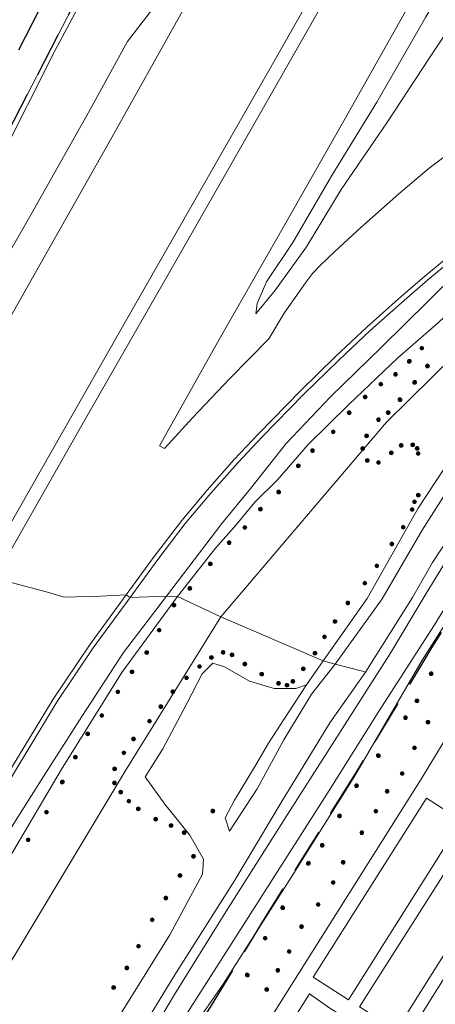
# Model space of a CAD drawing. Header units: metres. Extents: x 89872 to 94585, y 463299 to 469000.
# Tile 25 of 230: x 90907 to 90966, y 464315 to 464456. Entities that reach past the tile are written whole.
import ezdxf

# ---------------------------------------------------------------- set-up
doc = ezdxf.new("R2010")
doc.units = ezdxf.units.M
doc.linetypes.add('HIDDEN', pattern=[9.525, 6.35, -3.175])
doc.layers.get('0').update_dxf_attribs({"linetype": 'CONTINUOUS'})
for name, color, linetype, lineweight in [('B-WE-GR-BEPLANTING_CULTUUR-G', 251, 'CONTINUOUS', 13), ('B-WE-GR-BOOM-S', 251, 'CONTINUOUS', 13), ('B-WE-OG-TOPOGRAFIE_WATER-GV', 251, 'CONTINUOUS', 13), ('B-WE-VH-VERHARDING-GV', 251, 'CONTINUOUS', 13), ('Percelen', 10, 'HIDDEN', 25)]:
    doc.layers.add(name, color=color, linetype=linetype, lineweight=lineweight)

# ---------------------------------------------------------------- blocks, each defined once
blk = doc.blocks.new('Q_BOOM')
for radius in [0.27, 0.18, 0.09]:
    blk.add_circle((0, 0), radius)

msp = doc.modelspace()

# ---------------------------------------------------------------- linework, layer by layer
at = {"layer": 'B-WE-GR-BEPLANTING_CULTUUR-G'}
for p, q in [((90929.47, 464373.43), (90927.87, 464373.49)), ((90929.47, 464373.43), (90935.66, 464370.54)), ((90935.66, 464370.54), (90950.23, 464364.25)), ((90947.86, 464360.85), (90950.23, 464364.25)), ((90951.94, 464363.79), (90950.23, 464364.25))]:
    msp.add_line(p, q, dxfattribs=at)
for points in [[(90929.47, 464373.43), (90934.88, 464380.32), (90937.83, 464383.63), (90940.48, 464386.87), (90943.71, 464390.05), (90948.11, 464395.09), (90953.89, 464400.8), (90960.89, 464407.43), (90966.71, 464412.5), (90971.72, 464417.17), (90977.32, 464421.14), (90982.06, 464425.34), (90986.38, 464429.15), (90991.79, 464433.37), (90997.75, 464437.32), (91003.29, 464439.63), (91008.91, 464442.84), (91016.13, 464446.5), (91022.1, 464448.76), (91026.85, 464451.29), (91033.61, 464454.82), (91039.48, 464457.96), (91040.08, 464455.86)], [(91007.59, 464437.67), (91006.92, 464434.48), (91004.69, 464432.19), (91000.84, 464428.91), (90995.96, 464424.74), (90990.81, 464419.83), (90987.08, 464415.97), (90981.94, 464409.3), (90976.75, 464402.15), (90971.26, 464393.73), (90964.38, 464382.88), (90958.65, 464373.1), (90951.94, 464363.79)], [(90935.66, 464370.54), (90959.26, 464398.28), (90972.35, 464411.14), (90982.73, 464420.59), (90995, 464429.1)], [(90950.23, 464364.25), (90956.53, 464373.14), (90963.78, 464386.01), (90969.94, 464395.35), (90975.07, 464403.96), (90979.16, 464410), (90982.87, 464414.3), (90987.75, 464419.4), (90990.18, 464421.99)], [(91016.8, 464367.07), (90998.65, 464393.56), (90994.84, 464403.73), (90993.98, 464406.33), (90993.48, 464406.61), (90992.9, 464406.65), (90992.48, 464406.51), (90991.85, 464405.97), (90983.12, 464393.28), (90971.62, 464375.68), (90964.37, 464364.35), (90954.74, 464347.86), (90946.05, 464334), (90935.95, 464318.18), (90927.14, 464305.44)], [(90858.92, 464226.53), (90855.26, 464225.71), (90853.09, 464226.3), (90850.81, 464228.14), (90848.48, 464231.03), (90847.56, 464233.68), (90848.27, 464237.01), (90849.29, 464240.12), (90852.75, 464246.56), (90859.64, 464257.35), (90866.92, 464270.39), (90875.2, 464284.54), (90882.41, 464296.82), (90889.45, 464308.38), (90895.68, 464319.65), (90905.5, 464336.25), (90912.85, 464348.74), (90921.53, 464362.59), (90929.47, 464373.43)], [(90858.92, 464226.53), (90861, 464233.64), (90863.4, 464243.74), (90869.81, 464259.92), (90889.74, 464294.97), (90922.15, 464348.76), (90935.66, 464370.54)], [(90947.86, 464360.85), (90946.34, 464360.31), (90943.26, 464360.33), (90939.75, 464361.34), (90936.15, 464363.41), (90934.51, 464363.94), (90932.98, 464362.4), (90930.77, 464358.18), (90927.38, 464351.72), (90924.82, 464347.74), (90927.63, 464343.85), (90931.23, 464339.43), (90933.16, 464335.98), (90933, 464333.87), (90928.36, 464325.23), (90920.48, 464312.54)], [(90951.94, 464363.79), (90948.56, 464359.51), (90944.65, 464353.01), (90940.8, 464346.03), (90936.87, 464339.96), (90936.25, 464341.86), (90937.57, 464344.41), (90940.46, 464349.12), (90942.44, 464352.54), (90945.23, 464356.83), (90947.86, 464360.85)], [(90951.94, 464363.79), (90955.87, 464362.77), (90956.29, 464362.66)]]:
    msp.add_lwpolyline(points, dxfattribs=at)
at = {"layer": 'B-WE-OG-TOPOGRAFIE_WATER-GV'}
for points in [[(90924.5, 464309.09), (90929.01, 464316.69), (90936.09, 464328.1), (90944.83, 464341.82), (90957.89, 464362.3), (90959.76, 464365.2), (90964.8, 464373.62), (90970.98, 464383.72), (90977.37, 464393.88), (90982.86, 464402.1), (90989.68, 464411.21), (90995.2, 464417.82), (91000.56, 464423.12), (91007.94, 464428.87), (91014.74, 464434.47), (91023.21, 464440.41), (91033.27, 464447.23), (91042.67, 464452.74), (91052.57, 464458), (91061.49, 464462.2), (91072.81, 464467.37), (91082.83, 464471.56), (91093.41, 464476.01)], [(91017.45, 464438), (91016.5, 464437.32), (91009.41, 464431.93), (91002.52, 464426.32), (90997.43, 464421.7), (90996.62, 464420.97), (90991.24, 464415.43), (90986.88, 464410.16), (90981.29, 464402.7), (90977.11, 464396.29), (90971.31, 464386.57), (90965.83, 464378.26), (90963.01, 464373.29), (90956.29, 464362.66)], [(90996.11, 464409.02), (90994.76, 464410.97), (90993.55, 464411), (90992.92, 464410.72), (90992.12, 464409.95), (90984.14, 464397.97), (90978.13, 464388.72), (90972.82, 464380.33), (90966.11, 464369.4), (90958.12, 464356.98), (90951.08, 464345.78), (90924.14, 464303.53), (90923.9, 464302.89), (90923.89, 464302.31), (90924.01, 464301.57), (90924.25, 464300.92), (90924.95, 464299.94)], [(90956.29, 464362.66), (90951.2, 464355.4), (90944.27, 464344.05), (90937.65, 464333.01), (90929.08, 464319.52), (90923.03, 464309.64), (90919.88, 464303.93)]]:
    msp.add_lwpolyline(points, dxfattribs=at)
at = {"layer": 'B-WE-VH-VERHARDING-GV'}
for p, q in [((90904.45, 464438.05), (90928.95, 464485.49)), ((90922.13, 464373.67), (90922.68, 464373.27)), ((90922.68, 464373.27), (90927.87, 464373.49)), ((90964.98, 464344.7), (90948.81, 464319.18))]:
    msp.add_line(p, q, dxfattribs=at)
for points in [[(90883.13, 464381.45), (90891.24, 464396.56), (90900.42, 464413.74), (90908.53, 464427.8), (90916.73, 464442.39), (90922.34, 464452.52), (90926.46, 464457.91), (90931.92, 464467.01), (90936.83, 464476.39), (90942.37, 464485.89), (90950.41, 464499.46), (90960.28, 464517.25), (90967.34, 464530.5), (90976.57, 464548.18), (90984.1, 464562.41), (90989.25, 464571.65), (90991.64, 464576.2), (90993.17, 464577.78)], [(90973.32, 464569.58), (90970.49, 464564.11), (90965.32, 464554.83), (90957.95, 464540.09), (90950.32, 464524.84), (90943.35, 464511.94), (90936.92, 464499.02), (90929.15, 464484.38), (90920.46, 464467.12), (90911.93, 464451.21), (90904.03, 464435.61), (90892.86, 464414.35), (90882.74, 464394.8), (90876.87, 464383.42)], [(91010.22, 464539.43), (91003.62, 464526.84), (90995.92, 464512.67), (90988.21, 464498.84), (90980.85, 464484.42), (90973.1, 464470.1), (90964.86, 464455.94), (90957.91, 464443.86), (90951.47, 464433.42), (90945.92, 464423.9), (90942.14, 464418.29), (90940.81, 464415.2), (90940.62, 464413.7), (90943.44, 464417.11), (90947.86, 464423.24), (90952.81, 464431.43), (90959.34, 464440.94), (90965.5, 464450.35), (90974.35, 464463.66), (90983.51, 464480.66), (90991.92, 464495.59), (91000.91, 464510.75), (91008.17, 464522.67), (91018.52, 464538.44)], [(91085.57, 464486.94), (91079.54, 464483.15), (91074.13, 464480.08), (91066.8, 464475.5), (91060.64, 464471.95), (91053.92, 464468.1), (91046.93, 464463.87), (91038.35, 464459.64), (91030.51, 464455.86), (91024.87, 464452.85), (91016.59, 464449.14), (91009.3, 464445.36), (91003.24, 464441.91), (90996.11, 464438.53), (90986.69, 464432.87), (90977.38, 464425.93), (90969.67, 464419.88), (90965.18, 464415.45), (90958.57, 464408.97), (90951.28, 464401.9), (90944.96, 464395.21), (90939.93, 464388.89), (90935.77, 464383.81), (90927.87, 464373.49)], [(90901.41, 464376.59), (90905.33, 464383.33), (90922.41, 464413.27), (90942.83, 464448.98), (90959.1, 464477.63)], [(90960.98, 464476.93), (90943.84, 464446.76), (90930.53, 464423.55), (90916, 464398.17), (90903.4, 464376.1)], [(90936.11, 464467.47), (90930.42, 464457.28), (90919.69, 464438.2), (90908.56, 464418.49), (90897.12, 464398.29), (90887.06, 464380.46)], [(90969.4, 464437.53), (90965.37, 464434.49), (90961.06, 464430.82), (90955.63, 464426.04), (90951.97, 464422.65), (90949.83, 464420.6), (90948.71, 464419.44), (90947.71, 464418.14), (90946.82, 464416.86), (90944.69, 464413.81), (90942.49, 464410.14), (90936.93, 464404.51), (90931.58, 464398.88), (90927.62, 464394.52), (90926.87, 464394.91), (90935.41, 464410.06), (90944.54, 464426.02), (90953.18, 464441.22), (90962.67, 464458.01)], [(90922.13, 464373.67), (90926.1, 464379.13), (90930.05, 464384.27), (90933.69, 464388.58), (90937.54, 464392.95), (90941.04, 464396.64), (90947.01, 464402.73), (90952.02, 464407.61), (90956.49, 464411.83), (90960.95, 464415.78), (90964.74, 464419.1), (90970.2, 464423.61), (90975.14, 464427.7), (90979.7, 464431.09), (90984.07, 464434.09), (90988.88, 464437.16), (90993.89, 464440.31), (90997.58, 464442.47), (91001.06, 464444.4), (91005.33, 464446.47), (91008.43, 464448.04), (91008.73, 464447.44)], [(90922.68, 464373.27), (90926.64, 464378.72), (90930.57, 464383.85), (90934.2, 464388.14), (90938.04, 464392.49), (90941.53, 464396.17), (90947.49, 464402.25), (90952.49, 464407.12), (90956.95, 464411.33), (90961.4, 464415.27), (90965.18, 464418.58), (90970.63, 464423.09), (90975.56, 464427.17), (90980.09, 464430.54), (90984.44, 464433.52), (90989.24, 464436.59), (90994.24, 464439.73), (90997.92, 464441.88), (91001.38, 464443.8), (91005.64, 464445.86), (91008.73, 464447.44)], [(90903.4, 464376.1), (90903.95, 464375.92), (90907.47, 464374.96), (90910.89, 464374.04), (90913.29, 464373.33), (90918.46, 464373.46), (90922.13, 464373.67)], [(90831.86, 464225.73), (90837.39, 464235.64), (90842.03, 464243.58), (90850.36, 464256.74), (90857.05, 464267.04), (90863.35, 464277.3), (90868.81, 464286.41), (90875.47, 464297.69), (90883.15, 464310.83), (90890.48, 464323.22), (90898.97, 464337.62), (90905.9, 464349.23), (90911.72, 464358.8), (90916.88, 464366.48), (90922.13, 464373.67)], [(90837.61, 464234.96), (90842.61, 464243.23), (90850.93, 464256.38), (90857.62, 464266.68), (90863.93, 464276.95), (90869.39, 464286.06), (90876.06, 464297.34), (90883.73, 464310.49), (90891.06, 464322.88), (90899.55, 464337.27), (90906.48, 464348.88), (90912.29, 464358.44), (90917.43, 464366.09), (90922.68, 464373.27)], [(90927.87, 464373.49), (90921.76, 464365.43), (90915.81, 464356.31), (90910.01, 464347.26), (90903.87, 464337.59), (90894.13, 464321.73), (90886.41, 464308.49), (90878.46, 464293.98), (90871.3, 464282.11), (90865.04, 464270.73), (90856.05, 464255.18), (90849.73, 464244.91), (90845.77, 464237.47), (90844.38, 464234.87), (90842.92, 464232.98), (90841.49, 464232.85)], [(90943.53, 464309.93), (90942.58, 464310.95), (90942.28, 464312.22), (90942.5, 464312.93), (90964.39, 464347.64), (90973.66, 464362.92)], [(90948.81, 464319.18), (90953.88, 464315.95), (90969.98, 464341.5), (90964.98, 464344.7)], [(90971.65, 464340.41), (90955.42, 464314.97), (90960.69, 464311.62), (90976.81, 464337.11)], [(90981.51, 464334.48), (90978.32, 464336.12), (90962.33, 464310.82), (90967.69, 464307.14), (90969.38, 464309.53), (90976.34, 464320.78)], [(90962.81, 464300.17), (90966.1, 464305.33), (90951.06, 464314.87), (90948.28, 464316.78), (90944.93, 464311.43)]]:
    msp.add_lwpolyline(points, dxfattribs=at)
at = {"layer": 'Percelen'}
for points in [[(90844.22, 464312.84), (90845.62, 464316.99), (90850.29, 464330.2), (90852.31, 464335.3), (90854.48, 464339.82), (90857.15, 464345.21), (90860.82, 464352.57), (90861.81, 464354.55), (90861.46, 464354.74), (90971.04, 464567.05)], [(90955.1, 464544.96), (90944.51, 464524.44), (90932.61, 464501.36), (90920.9, 464478.7), (90909.68, 464456.92), (90898.87, 464436.04), (90898.52, 464436.21), (90887.63, 464415.13), (90878.19, 464396.89), (90869.22, 464379.57), (90868.53, 464379.96), (90859.57, 464362.22), (90850.55, 464344.35), (90848.81, 464340.75), (90847.17, 464337.13), (90845.62, 464333.4), (90844.23, 464329.72), (90842.86, 464325.92), (90841.53, 464322.16), (90840.25, 464318.36), (90838.96, 464314.63)], [(91003.38, 464418.85), (91000.65, 464416.45), (90996.86, 464411.57), (90982.83, 464393.67), (90976.64, 464383.48), (90972.23, 464376.31), (90965.85, 464366.33), (90954.62, 464347.88), (90942.27, 464328.22), (90934.1, 464314.92), (90924.46, 464299.73), (90921.78, 464295.22)]]:
    msp.add_lwpolyline(points, dxfattribs=at)

# ---------------------------------------------------------------- block references
at = {"layer": 'B-WE-GR-BOOM-S'}
for p, rotation in [((90964.33, 464408.81), 41.04198553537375), ((90962.53, 464406.95), 41.04198553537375), ((90965.14, 464406.28), 44.5076247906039), ((90960.56, 464405.08), 43.45751919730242), ((90958.47, 464403.69), 43.45751919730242), ((90963.31, 464403.94), 44.5076247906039), ((90956.24, 464401.86), 43.45751919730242), ((90961.2, 464401.47), 44.5076247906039), ((90953.96, 464399.63), 44.64097109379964), ((90959.52, 464399.62), 44.5076247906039), ((90958.13, 464398.64), 49.60598261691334), ((90951.68, 464396.9), 44.64097109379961), ((90956.46, 464396.33), 49.60598261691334), ((90963.01, 464395.05), 44.5076247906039), ((90948.71, 464394.21), 48.87852450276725), ((90955.87, 464394.53), 49.60598261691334), ((90959.98, 464393.91), 49.60598261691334), ((90961.37, 464394.98), 49.60598261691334), ((90963.65, 464394.55), 56.59399449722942), ((90963.79, 464393.81), 56.59399449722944), ((90956.55, 464392.82), 49.60598261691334), ((90958.13, 464392.52), 49.60598261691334), ((90946.7, 464392.05), 48.87852450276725), ((90943.89, 464388.31), 44.63324045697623), ((90963.27, 464386.93), 56.59399449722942), ((90963.83, 464387.88), 56.59399449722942), ((90941.27, 464385.87), 50.73561648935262), ((90962.95, 464385.82), 60.60865825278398), ((90939.07, 464383.27), 50.73561648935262), ((90961.67, 464383.3), 60.60865825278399), ((90936.83, 464381.11), 48.20871900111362), ((90960.05, 464380.91), 60.60865825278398), ((90934.14, 464378.09), 51.90413049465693), ((90957.89, 464377.79), 60.60865825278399), ((90931.22, 464374.6), 51.90413049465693), ((90956.19, 464375.33), 60.60865825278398), ((90928.96, 464372.19), 53.75281168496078), ((90953.75, 464372.5), 54.67948271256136), ((90951.92, 464369.87), 54.67948271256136), ((90926.84, 464368.64), 53.75281168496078), ((90950.42, 464367.68), 54.67948271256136), ((90925.05, 464365.45), 53.75281168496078), ((90934.28, 464364.74), 162.0479283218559), ((90935.96, 464365.47), 162.0479283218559), ((90937.23, 464365.12), 150.1642846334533), ((90949.08, 464365.36), 156.6715474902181), ((90932.6, 464363.44), 45.22424848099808), ((90939.06, 464363.81), 150.1642846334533), ((90947.42, 464363.12), 55.14837982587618), ((90922.95, 464362.68), 53.75281168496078), ((90930.75, 464361.84), 58.18964876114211), ((90941.46, 464362.37), 163.9555361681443), ((90965.66, 464362.44), 59.70122265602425), ((90943.86, 464361.05), 179.5343423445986), ((90945.07, 464360.78), 179.5343423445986), ((90945.92, 464361.34), 179.5343423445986), ((90920.94, 464359.83), 57.92698926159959), ((90928.79, 464359.87), 58.18964876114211), ((90963.64, 464358.56), 59.70122265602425), ((90927.08, 464357.72), 58.18964876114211), ((90918.66, 464356.47), 57.92698926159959), ((90961.99, 464356.17), 59.70122265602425), ((90925.46, 464355.67), 58.18964876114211), ((90965.21, 464355.52), 58.75584221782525), ((90916.63, 464353.85), 57.92698926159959), ((90923.18, 464353.11), 58.18964876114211), ((90963.27, 464351.87), 58.75584221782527), ((90914.87, 464350.54), 57.92698926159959), ((90921.79, 464351.14), 58.18964876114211), ((90958.12, 464350.75), 59.70122265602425), ((90920.49, 464348.86), 58.93312128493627), ((90961.51, 464348.19), 57.7622558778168), ((90913.01, 464347), 59.52343727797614), ((90920.45, 464346.84), 58.93312128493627), ((90955.01, 464346.47), 57.90740867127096), ((90921.34, 464345.54), 58.93312128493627), ((90959.37, 464345.65), 57.7622558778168), ((90922.52, 464344.27), 58.93312128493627), ((90923.87, 464343.17), 125.8333505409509), ((90910.76, 464342.68), 59.52343727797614), ((90934.5, 464342.86), 62.60489200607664), ((90952.57, 464342.14), 57.90740867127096), ((90957.75, 464342.84), 57.76225587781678), ((90926.33, 464341.69), 129.1699067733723), ((90928.52, 464340.78), 129.1699067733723), ((90930.4, 464339.76), 129.1699067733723), ((90955.75, 464339.78), 57.7622558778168), ((90908.13, 464338.75), 59.52343727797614), ((90950.11, 464337.96), 57.90740867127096), ((90931.73, 464336.39), 119.2787063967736), ((90948.13, 464335.39), 57.90740867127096), ((90953.1, 464335.54), 57.7622558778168), ((90929.82, 464333.67), 61.73284508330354), ((90951.67, 464332.66), 57.7622558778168), ((90927.79, 464330.46), 61.73284508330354), ((90949.53, 464329.54), 57.76225587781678), ((90944.46, 464329.07), 57.44380927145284), ((90925.85, 464327.35), 61.73284508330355), ((90947.16, 464326.37), 57.76225587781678), ((90923.88, 464323.6), 58.15524430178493), ((90941.96, 464324.73), 57.44380927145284), ((90945.38, 464322.84), 57.7622558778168), ((90922.23, 464320.48), 58.15524430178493), ((90939.41, 464319.48), 57.44380927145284), ((90943.78, 464320.16), 57.76225587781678), ((90920.35, 464317.71), 58.15524430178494), ((90942.17, 464317.41), 57.76225587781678)]:
    msp.add_blockref('Q_BOOM', p, dxfattribs=dict(at, rotation=rotation))

doc.saveas('drawing.dxf')
